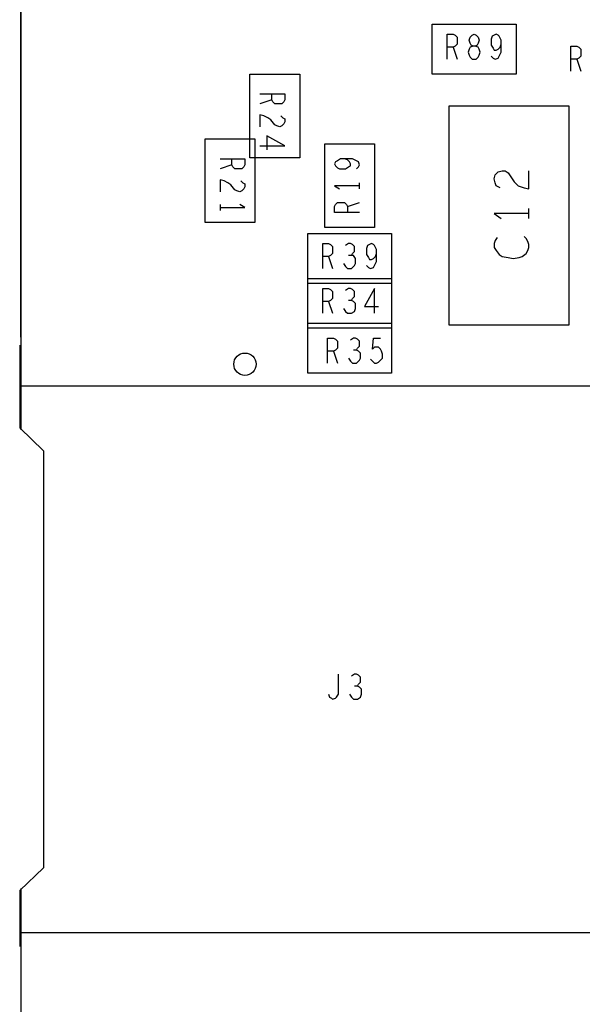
# Model space of a CAD drawing. Extents: x -3.2 to 30.8, y -10.2 to 11.8.
# Tile 16 of 32: x 8.704 to 9.268, y 0.389 to 1.377. Entities that reach past the tile are written whole.
import ezdxf

# ---------------------------------------------------------------- set-up
doc = ezdxf.new("R2010")
doc.units = 0
doc.layers.add('LAYNR1', color=2, linetype='CONTINUOUS')

msp = doc.modelspace()

# ---------------------------------------------------------------- linework, layer by layer
at = {"layer": 'LAYNR1'}
for p, q in [((8.705, 1.058), (8.705, 1.452)), ((9.139, 1.349), (9.143, 1.337)), ((9.263, 1.337), (9.267, 1.325)), ((8.957, 1.296), (8.945, 1.292)), ((8.917, 1.231), (8.905, 1.227)), ((9.045, 1.207), (9.045, 1.213)), ((8.905, 1.191), (8.905, 1.185)), ((9.033, 1.189), (9.045, 1.193)), ((9.215, 1.177), (9.215, 1.187)), ((9.014, 1.139), (9.018, 1.127)), ((9.014, 1.094), (9.018, 1.082)), ((8.704, 1.05), (8.704, 0.967)), ((9.019, 1.044), (9.023, 1.032)), ((8.704, 0.503), (8.704, 0.447))]:
    msp.add_line(p, q, dxfattribs=at)
for points in [[(9.205, 0.05), (12.105, 0.05), (12.105, 2.2), (8.705, 2.2), (8.705, 0.965)], [(9.133, 1.337), (9.133, 1.362), (9.139, 1.362), (9.141, 1.361), (9.143, 1.359), (9.143, 1.356), (9.143, 1.352), (9.141, 1.35), (9.139, 1.349), (9.133, 1.349)], [(9.177, 1.34), (9.179, 1.338), (9.181, 1.337), (9.184, 1.338), (9.185, 1.34), (9.187, 1.344), (9.187, 1.348), (9.187, 1.352), (9.187, 1.356), (9.185, 1.36), (9.184, 1.361), (9.182, 1.362), (9.18, 1.361), (9.178, 1.36), (9.177, 1.357), (9.177, 1.354), (9.177, 1.351), (9.179, 1.348), (9.18, 1.346), (9.182, 1.346), (9.184, 1.347), (9.186, 1.349), (9.187, 1.352)], [(9.257, 1.325), (9.257, 1.35), (9.263, 1.35), (9.265, 1.349), (9.267, 1.347), (9.267, 1.344), (9.267, 1.34), (9.265, 1.338), (9.263, 1.337), (9.257, 1.337)], [(8.945, 1.302), (8.97, 1.302), (8.97, 1.296), (8.969, 1.294), (8.967, 1.292), (8.964, 1.292), (8.96, 1.292), (8.958, 1.294), (8.957, 1.296), (8.957, 1.302)], [(8.966, 1.28), (8.968, 1.278), (8.97, 1.277), (8.97, 1.274), (8.969, 1.272), (8.967, 1.27), (8.965, 1.269), (8.962, 1.27), (8.96, 1.271), (8.956, 1.276), (8.953, 1.278), (8.949, 1.28), (8.945, 1.281), (8.945, 1.269)], [(8.945, 1.25), (8.97, 1.25), (8.952, 1.26), (8.952, 1.246)], [(8.905, 1.237), (8.93, 1.237), (8.93, 1.231), (8.929, 1.229), (8.927, 1.227), (8.924, 1.227), (8.92, 1.227), (8.918, 1.229), (8.917, 1.231), (8.917, 1.237)], [(9.042, 1.227), (9.044, 1.229), (9.045, 1.231), (9.044, 1.234), (9.042, 1.235), (9.038, 1.237), (9.034, 1.237), (9.03, 1.237), (9.026, 1.237), (9.023, 1.235), (9.021, 1.234), (9.02, 1.232), (9.021, 1.23), (9.023, 1.228), (9.025, 1.227), (9.028, 1.227), (9.031, 1.227), (9.034, 1.229), (9.036, 1.23), (9.036, 1.232), (9.035, 1.234), (9.033, 1.236), (9.03, 1.237)], [(9.186, 1.208), (9.182, 1.21), (9.181, 1.213), (9.18, 1.217), (9.181, 1.221), (9.184, 1.224), (9.188, 1.225), (9.191, 1.225), (9.194, 1.223), (9.2, 1.214), (9.204, 1.21), (9.21, 1.208), (9.215, 1.207), (9.215, 1.225)], [(8.926, 1.215), (8.928, 1.213), (8.93, 1.212), (8.93, 1.209), (8.929, 1.207), (8.927, 1.205), (8.925, 1.204), (8.922, 1.205), (8.92, 1.206), (8.916, 1.211), (8.913, 1.213), (8.909, 1.215), (8.905, 1.216), (8.905, 1.204)], [(9.045, 1.21), (9.02, 1.21), (9.025, 1.207)], [(8.905, 1.188), (8.93, 1.188), (8.925, 1.191)], [(9.045, 1.183), (9.02, 1.183), (9.02, 1.189), (9.021, 1.191), (9.023, 1.193), (9.026, 1.193), (9.03, 1.193), (9.032, 1.191), (9.033, 1.189), (9.033, 1.183)], [(9.215, 1.182), (9.18, 1.182), (9.187, 1.177)], [(9.183, 1.158), (9.181, 1.155), (9.18, 1.152), (9.18, 1.148), (9.182, 1.145), (9.185, 1.141), (9.188, 1.139), (9.194, 1.138), (9.199, 1.137), (9.205, 1.138), (9.208, 1.139), (9.212, 1.142), (9.214, 1.145), (9.215, 1.148), (9.215, 1.151), (9.214, 1.154), (9.212, 1.157), (9.21, 1.159)], [(9.008, 1.127), (9.008, 1.152), (9.014, 1.152), (9.016, 1.151), (9.018, 1.149), (9.018, 1.146), (9.018, 1.142), (9.016, 1.14), (9.014, 1.139), (9.008, 1.139)], [(9.037, 1.14), (9.038, 1.142), (9.04, 1.144), (9.04, 1.146), (9.04, 1.149), (9.038, 1.151), (9.036, 1.152), (9.034, 1.152), (9.031, 1.15)], [(9.052, 1.13), (9.054, 1.128), (9.056, 1.127), (9.059, 1.128), (9.06, 1.13), (9.062, 1.134), (9.062, 1.138), (9.062, 1.142), (9.062, 1.146), (9.06, 1.15), (9.059, 1.151), (9.057, 1.152), (9.055, 1.151), (9.053, 1.15), (9.052, 1.147), (9.052, 1.144), (9.052, 1.141), (9.054, 1.138), (9.055, 1.136), (9.057, 1.136), (9.059, 1.137), (9.061, 1.139), (9.062, 1.142)], [(9.029, 1.132), (9.031, 1.129), (9.033, 1.127), (9.035, 1.127), (9.037, 1.127), (9.04, 1.13), (9.041, 1.132), (9.041, 1.135), (9.041, 1.137), (9.039, 1.14), (9.037, 1.14), (9.034, 1.14)], [(9.008, 1.082), (9.008, 1.107), (9.014, 1.107), (9.016, 1.106), (9.018, 1.104), (9.018, 1.101), (9.018, 1.097), (9.016, 1.095), (9.014, 1.094), (9.008, 1.094)], [(9.037, 1.095), (9.038, 1.097), (9.04, 1.099), (9.04, 1.101), (9.04, 1.104), (9.038, 1.106), (9.036, 1.107), (9.034, 1.107), (9.031, 1.105)], [(9.06, 1.082), (9.06, 1.107), (9.05, 1.089), (9.064, 1.089)], [(9.029, 1.087), (9.031, 1.084), (9.033, 1.082), (9.035, 1.082), (9.037, 1.082), (9.04, 1.084), (9.041, 1.087), (9.041, 1.089), (9.041, 1.092), (9.039, 1.094), (9.037, 1.095), (9.034, 1.095)], [(9.013, 1.032), (9.013, 1.057), (9.019, 1.057), (9.021, 1.056), (9.023, 1.054), (9.023, 1.051), (9.023, 1.047), (9.021, 1.045), (9.019, 1.044), (9.013, 1.044)], [(9.042, 1.045), (9.043, 1.047), (9.045, 1.049), (9.045, 1.051), (9.045, 1.054), (9.043, 1.056), (9.041, 1.057), (9.039, 1.057), (9.036, 1.055)], [(9.056, 1.036), (9.058, 1.034), (9.06, 1.032), (9.062, 1.032), (9.064, 1.033), (9.066, 1.035), (9.068, 1.037), (9.068, 1.041), (9.067, 1.044), (9.066, 1.046), (9.064, 1.048), (9.062, 1.048), (9.06, 1.048), (9.058, 1.046), (9.059, 1.057), (9.066, 1.057)], [(9.034, 1.037), (9.036, 1.034), (9.038, 1.032), (9.04, 1.032), (9.042, 1.032), (9.045, 1.035), (9.046, 1.037), (9.046, 1.039), (9.046, 1.042), (9.044, 1.044), (9.042, 1.045), (9.039, 1.045)], [(8.704, 1.009), (8.704, 0.967), (8.728, 0.944), (8.728, 0.526), (8.704, 0.503)], [(8.704, 0.503), (8.704, 0.461), (9.295, 0.461), (9.295, 1.009), (8.704, 1.009)], [(8.704, 0.967), (8.728, 0.944), (8.728, 0.526), (8.704, 0.503)], [(9.014, 0.7), (9.015, 0.697), (9.017, 0.696), (9.018, 0.695), (9.021, 0.696), (9.022, 0.697), (9.024, 0.7), (9.024, 0.703), (9.024, 0.72)], [(9.043, 0.708), (9.044, 0.71), (9.046, 0.712), (9.046, 0.714), (9.046, 0.717), (9.044, 0.719), (9.042, 0.72), (9.04, 0.72), (9.037, 0.718)], [(9.035, 0.7), (9.037, 0.697), (9.039, 0.695), (9.041, 0.695), (9.043, 0.695), (9.046, 0.697), (9.047, 0.7), (9.047, 0.702), (9.047, 0.705), (9.045, 0.707), (9.043, 0.708), (9.04, 0.708)], [(8.705, 0.505), (8.705, 0.05), (9.205, 0.05)]]:
    msp.add_lwpolyline(points, dxfattribs=at)
for points in [[(9.202, 1.372), (9.202, 1.322), (9.118, 1.322), (9.118, 1.372)], [(9.16, 1.337), (9.162, 1.337), (9.164, 1.339), (9.165, 1.341), (9.166, 1.344), (9.165, 1.347), (9.164, 1.349), (9.161, 1.35), (9.159, 1.35), (9.157, 1.351), (9.156, 1.353), (9.155, 1.356), (9.156, 1.359), (9.158, 1.361), (9.16, 1.362), (9.162, 1.361), (9.164, 1.359), (9.165, 1.356), (9.164, 1.353), (9.163, 1.351), (9.161, 1.35), (9.159, 1.35), (9.156, 1.349), (9.155, 1.347), (9.154, 1.344), (9.155, 1.341), (9.156, 1.339), (9.158, 1.337)], [(8.935, 1.322), (8.985, 1.322), (8.985, 1.238), (8.935, 1.238)], [(9.255, 1.07), (9.135, 1.07), (9.135, 1.29), (9.255, 1.29)], [(8.94, 1.173), (8.89, 1.173), (8.89, 1.257), (8.94, 1.257)], [(9.01, 1.252), (9.06, 1.252), (9.06, 1.168), (9.01, 1.168)], [(8.993, 1.112), (8.993, 1.162), (9.077, 1.162), (9.077, 1.112)], [(8.993, 1.067), (8.993, 1.117), (9.077, 1.117), (9.077, 1.067)], [(8.993, 1.022), (8.993, 1.072), (9.077, 1.072), (9.077, 1.022)]]:
    msp.add_lwpolyline(points, close=True, dxfattribs=at)
msp.add_circle((8.93, 1.031), 0.01119, dxfattribs=at)

doc.saveas('drawing.dxf')
